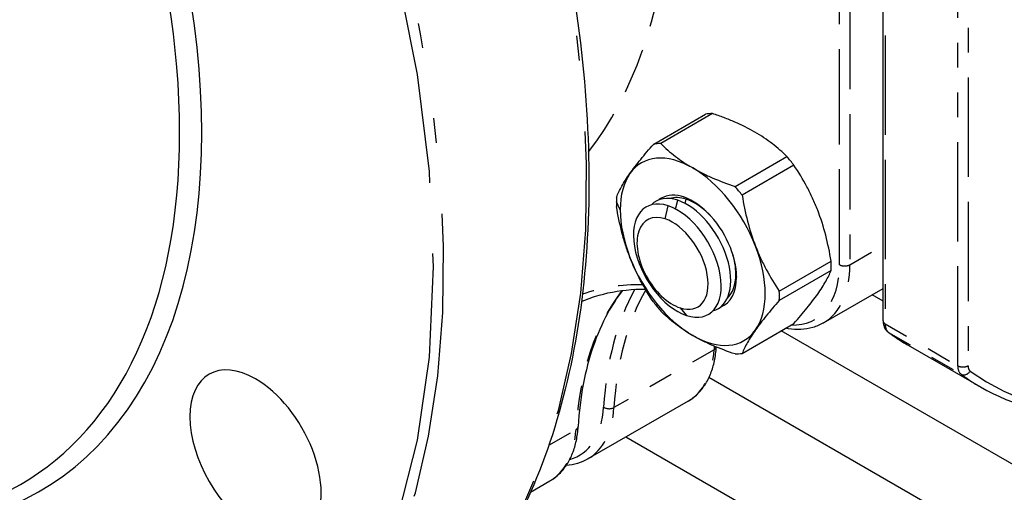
# Paper-space layout 'SHEET_1' of a CAD drawing. Header units: inches. Extents: x 3 to 360, y 8 to 227.
# Tile 29 of 98: x 56.43 to 60.4, y 108.74 to 110.65. Entities that reach past the tile are written whole.
import ezdxf

# ---------------------------------------------------------------- set-up
doc = ezdxf.new("R2010")
doc.units = ezdxf.units.IN
doc.header["$LTSCALE"] = 10.66666666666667
doc.header["$MEASUREMENT"] = 0
doc.linetypes.add('DOUBLE_DASH_DOUBLE_DOT', pattern=[0.7400000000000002, 0.24, -0.06, 0.24, -0.06, 0.01, -0.06, 0.01, -0.06])
doc.layers.get('0').update_dxf_attribs({"lineweight": 25})
doc.layers.add('PHANTOM', color=7, linetype='DOUBLE_DASH_DOUBLE_DOT', lineweight=25)

psp = doc.layouts.new('SHEET_1')

# ---------------------------------------------------------------- linework, layer by layer
for p, q in [((59.91038464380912, 109.4318785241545), (59.91038464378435, 111.9954723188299)), ((58.98607971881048, 110.1439413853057), (59.19484017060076, 110.2644692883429)), ((59.22314984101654, 110.2669978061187), (59.01438938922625, 110.1464699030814)), ((59.31417127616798, 109.9733907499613), (59.52293172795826, 110.0939186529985)), ((59.5512413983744, 110.0587009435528), (59.34248094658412, 109.9381730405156)), ((59.49237189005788, 109.5518515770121), (59.70113234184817, 109.6723794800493)), ((59.70113234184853, 109.6346332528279), (59.49237189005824, 109.5141053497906)), ((59.67072003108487, 109.4238068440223), (59.91038464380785, 109.5621772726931)), ((59.91038464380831, 109.5116449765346), (59.86662239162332, 109.5369111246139)), ((59.34248094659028, 109.3008630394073), (59.55124139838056, 109.4213909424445)), ((62.50364893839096, 107.6577366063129), (59.50007570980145, 109.3918504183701)), ((60.01106346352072, 109.334109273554), (60.30337138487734, 109.1653452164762)), ((61.13706223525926, 108.0900084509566), (59.2088890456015, 109.2032397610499)), ((59.12453265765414, 109.1084654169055), (58.72086933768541, 108.8754102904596)), ((60.94956223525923, 107.7652489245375), (58.873787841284, 108.9636978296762)), ((58.4899293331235, 108.7420770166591), (58.56775566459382, 108.7870100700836))]:
    psp.add_line(p, q)
for centre, major_axis, ratio, start_param, end_param in [((54.93170315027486, 111.4787391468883), (1.578740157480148, -2.734458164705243), 0.5773502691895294, 5.497787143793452, 8.639379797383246), ((54.88716099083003, 111.4530227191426), (1.547244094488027, -2.679905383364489), 0.5773502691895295, 5.497787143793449, 8.639379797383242), ((59.37304078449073, 109.8429301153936), (-0.2322834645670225, 0.4023267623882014), 0.5773502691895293, 5.971609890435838, 6.071161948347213), ((59.16428033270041, 109.7224022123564), (-0.2322834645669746, 0.4023267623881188), 0.5773502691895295, 5.971609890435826, 6.071161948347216), ((59.14338573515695, 109.7103387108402), (-0.2066929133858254, 0.3580026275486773), 0.5773502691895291, 5.497787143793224, 6.544984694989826), ((59.37304078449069, 109.8429301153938), (0.2322834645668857, -0.4023267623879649), 0.5773502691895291, 1.782819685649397, 1.882371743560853), ((59.14338573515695, 109.7103387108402), (0.2066929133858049, -0.3580026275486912), 0.5773502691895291, 1.308996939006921, 2.356194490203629), ((59.14338573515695, 109.7103387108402), (-0.2066929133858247, 0.3580026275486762), 0.5773502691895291, 0.2617993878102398, 0.7853981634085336), ((59.42867998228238, 109.874841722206), (0.1251189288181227, -0.216712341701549), 0.5773502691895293, 3.83231881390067, 3.832320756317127), ((59.16428033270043, 109.7224022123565), (0.232283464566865, -0.4023267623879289), 0.5773502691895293, 1.782819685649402, 1.882371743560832), ((59.1642803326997, 109.7224022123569), (-0.2322834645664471, 0.4023267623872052), 0.5773502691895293, 0.7356221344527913, 0.7853981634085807), ((59.08134077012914, 109.6745170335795), (-0.1249999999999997, 0.2165063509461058), 0.577350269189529, 5.709386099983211, 8.850978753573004), ((59.11991541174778, 109.6967881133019), (-0.1249999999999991, 0.2165063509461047), 0.5773502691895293, 5.709386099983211, 6.438102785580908), ((59.14338573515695, 109.7103387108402), (-0.1249999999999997, 0.2165063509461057), 0.5773502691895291, 3.92699081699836, 6.377205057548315), ((59.15192021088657, 109.7152660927), (-0.1169536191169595, 0.2025696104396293), 0.577350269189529, 5.70938609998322, 6.159637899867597), ((59.16428033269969, 109.7224022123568), (-0.2322834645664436, 0.402326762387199), 0.5773502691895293, 0.7853981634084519, 0.835174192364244), ((59.08134077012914, 109.6745170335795), (0.1249999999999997, -0.2165063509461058), 0.577350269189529, 5.709386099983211, 8.850978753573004), ((59.11991541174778, 109.6967881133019), (0.1250000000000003, -0.2165063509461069), 0.5773502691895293, 6.12826782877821, 8.850978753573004), ((59.15192021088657, 109.7152660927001), (0.116953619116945, -0.2025696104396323), 0.5773502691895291, 1.922593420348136, 2.567793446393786), ((59.14338573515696, 109.7103387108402), (-0.2066929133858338, 0.3580026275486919), 0.5773502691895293, 0.7853981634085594, 1.308996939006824), ((59.06205344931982, 109.6633814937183), (-0.1013779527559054, 0.1755917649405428), 0.5773502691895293, 5.709386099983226, 8.85097875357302), ((59.06205344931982, 109.6633814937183), (0.1013779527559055, -0.1755917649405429), 0.577350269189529, 5.709386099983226, 8.850978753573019), ((59.14338573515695, 109.7103387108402), (0.2066929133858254, -0.3580026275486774), 0.5773502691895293, 0.2617993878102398, 1.308996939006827), ((59.14338573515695, 109.7103387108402), (-0.2066929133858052, 0.3580026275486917), 0.5773502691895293, 1.308996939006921, 2.356194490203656), ((59.15192021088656, 109.7152660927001), (0.1169536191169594, -0.2025696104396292), 0.5773502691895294, 0.7853981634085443, 1.218999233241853), ((59.37304078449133, 109.8429301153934), (0.2322834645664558, -0.4023267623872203), 0.577350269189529, 0.7853981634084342, 0.8351741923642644), ((59.37304078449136, 109.8429301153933), (0.2322834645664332, -0.4023267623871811), 0.5773502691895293, 0.735622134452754, 0.7853981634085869), ((59.14338573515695, 109.7103387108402), (0.1249999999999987, -0.2165063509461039), 0.5773502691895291, 6.189165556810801, 7.068583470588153), ((59.15192021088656, 109.7152660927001), (0.116953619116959, -0.2025696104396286), 0.5773502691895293, 0.1235474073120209, 0.7853981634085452), ((59.16428033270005, 109.7224022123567), (0.2322834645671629, -0.402326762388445), 0.5773502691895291, 0.7356221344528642, 0.8351741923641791), ((59.16428033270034, 109.7224022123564), (-0.232283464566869, 0.402326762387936), 0.577350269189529, 1.782819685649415, 1.882371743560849), ((59.14338573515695, 109.7103387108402), (0.2066929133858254, -0.3580026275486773), 0.5773502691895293, 5.497787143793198, 6.544984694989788), ((59.16428033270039, 109.7224022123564), (0.2322834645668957, -0.4023267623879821), 0.5773502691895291, 5.971609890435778, 6.071161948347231), ((57.38150870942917, 108.8926193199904), (-0.187007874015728, 0.3239071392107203), 0.5773502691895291, 5.497787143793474, 8.639379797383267), ((57.38150870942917, 108.8926193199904), (0.1870078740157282, -0.3239071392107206), 0.5773502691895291, 5.497787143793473, 8.639379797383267)]:
    psp.add_ellipse(centre, major_axis=major_axis, ratio=ratio, start_param=start_param, end_param=end_param)
for points, knots in [([(55.54361025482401, 115.5056261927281), (55.8849317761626, 115.3085641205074), (56.22563517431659, 115.0480736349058), (56.87178438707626, 114.4268460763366), (57.17712878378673, 114.0662513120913), (57.72177732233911, 113.2815093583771), (57.9610143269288, 112.8575277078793), (58.34936848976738, 111.9888028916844), (58.49841780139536, 111.5442124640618), (58.6911659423, 110.6789822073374), (58.73478998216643, 110.2585025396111), (58.71161750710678, 109.4839545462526), (58.64479876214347, 109.1299992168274), (58.40659683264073, 108.5256579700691), (58.2354894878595, 108.2749570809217), (57.94620848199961, 108.0246477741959), (57.86681916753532, 107.9680846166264), (57.78278348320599, 107.9195665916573)], [3.14159265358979, 3.14159265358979, 3.14159265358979, 3.14159265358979, 3.462703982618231, 3.462703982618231, 3.783677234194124, 3.783677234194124, 4.104504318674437, 4.104504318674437, 4.425340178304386, 4.425340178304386, 4.746335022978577, 4.746335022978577, 5.067433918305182, 5.067433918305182, 5.387381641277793, 5.387381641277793, 5.497787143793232, 5.497787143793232, 5.497787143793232, 5.497787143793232]), ([(59.39393538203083, 110.1925217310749), (59.36867326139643, 110.2071068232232), (59.34163644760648, 110.220502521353), (59.29874074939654, 110.2390274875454), (59.2840568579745, 110.2449442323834), (59.25400949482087, 110.2563222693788), (59.23864579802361, 110.2617821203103), (59.22314984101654, 110.2669978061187)], [0.01059537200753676, 0.01059537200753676, 0.01059537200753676, 0.01059537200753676, 0.01330491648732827, 0.01330491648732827, 0.01465968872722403, 0.01465968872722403, 0.01601446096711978, 0.01601446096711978, 0.01601446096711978, 0.01601446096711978]), ([(59.52293172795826, 110.0939186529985), (59.50502806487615, 110.1116494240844), (59.48566632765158, 110.128898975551), (59.45352929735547, 110.1537520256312), (59.44225565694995, 110.1618945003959), (59.41875040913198, 110.1776470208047), (59.40656242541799, 110.1852315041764), (59.39393538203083, 110.1925217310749)], [0.005178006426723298, 0.005178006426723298, 0.005178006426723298, 0.005178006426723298, 0.007886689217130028, 0.007886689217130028, 0.009241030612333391, 0.009241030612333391, 0.01059537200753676, 0.01059537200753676, 0.01059537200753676, 0.01059537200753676]), ([(58.89023964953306, 110.0252567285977), (58.89654304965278, 110.0342242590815), (58.90337153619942, 110.0435357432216), (58.91788936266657, 110.0626012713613), (58.92556790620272, 110.0723446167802), (58.94973552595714, 110.1021427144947), (58.96735547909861, 110.122764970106), (58.98607971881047, 110.1439413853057)], [0.005435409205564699, 0.005435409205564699, 0.005435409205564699, 0.005435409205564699, 0.006785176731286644, 0.006785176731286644, 0.008134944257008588, 0.008134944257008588, 0.01083447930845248, 0.01083447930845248, 0.01083447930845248, 0.01083447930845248]), ([(59.01438938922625, 110.1464699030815), (59.02342322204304, 110.1375233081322), (59.03287996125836, 110.1286530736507), (59.05258729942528, 110.1113052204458), (59.06283540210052, 110.1028274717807), (59.09492158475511, 110.0780616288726), (59.11812361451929, 110.0624519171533), (59.14338573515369, 110.047866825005)], [0.01148668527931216, 0.01148668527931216, 0.01148668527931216, 0.01148668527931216, 0.01284485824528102, 0.01284485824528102, 0.01420303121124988, 0.01420303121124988, 0.0169193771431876, 0.0169193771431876, 0.0169193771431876, 0.0169193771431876]), ([(59.14338573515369, 110.047866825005), (59.15601277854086, 110.0405765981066), (59.16914948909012, 110.0335398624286), (59.19643365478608, 110.0199691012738), (59.21053683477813, 110.0134602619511), (59.25358358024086, 109.9949059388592), (59.28346067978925, 109.9837274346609), (59.31417127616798, 109.9733907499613)], [0.0169193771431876, 0.0169193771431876, 0.0169193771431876, 0.0169193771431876, 0.01827711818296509, 0.01827711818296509, 0.01963485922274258, 0.01963485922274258, 0.02235034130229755, 0.02235034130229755, 0.02235034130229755, 0.02235034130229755]), ([(59.64708146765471, 109.8776037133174), (59.64077806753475, 109.893849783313), (59.63394958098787, 109.9099449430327), (59.61943175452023, 109.9414350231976), (59.61175321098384, 109.9568195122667), (59.58758559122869, 110.0020003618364), (59.56996563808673, 110.0308250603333), (59.5512413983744, 110.0587009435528)], [0.005435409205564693, 0.005435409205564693, 0.005435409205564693, 0.005435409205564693, 0.006785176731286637, 0.006785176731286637, 0.00813494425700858, 0.00813494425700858, 0.01083447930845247, 0.01083447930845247, 0.01083447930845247, 0.01083447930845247]), ([(58.83618877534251, 109.9306990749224), (58.84201717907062, 109.9444774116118), (58.84914733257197, 109.9590667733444), (58.86690462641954, 109.9904242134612), (58.87754981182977, 110.0072035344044), (58.89023964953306, 110.0252567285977)], [7.769393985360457e-07, 7.769393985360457e-07, 7.769393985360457e-07, 7.769393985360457e-07, 0.002718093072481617, 0.002718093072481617, 0.005435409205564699, 0.005435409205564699, 0.005435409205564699, 0.005435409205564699]), ([(59.34248094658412, 109.9381730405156), (59.3483093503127, 109.9026750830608), (59.35543950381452, 109.8677067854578), (59.37319679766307, 109.7991930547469), (59.38384198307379, 109.7656549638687), (59.39653182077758, 109.7329488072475)], [7.769393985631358e-07, 7.769393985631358e-07, 7.769393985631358e-07, 7.769393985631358e-07, 0.002718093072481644, 0.002718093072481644, 0.005435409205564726, 0.005435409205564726, 0.005435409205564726, 0.005435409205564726]), ([(58.89023964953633, 109.6877286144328), (58.88393624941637, 109.7039746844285), (58.8780614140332, 109.7206204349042), (58.86730143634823, 109.7542801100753), (58.86241606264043, 109.7712772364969), (58.84909420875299, 109.8227198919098), (58.84199068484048, 109.8576162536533), (58.83618877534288, 109.8929528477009)], [0.005435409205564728, 0.005435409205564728, 0.005435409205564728, 0.005435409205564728, 0.006785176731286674, 0.006785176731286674, 0.008134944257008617, 0.008134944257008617, 0.01083447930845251, 0.01083447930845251, 0.01083447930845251, 0.01083447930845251]), ([(59.70113234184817, 109.6723794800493), (59.69530393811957, 109.7078774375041), (59.68817378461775, 109.7428457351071), (59.67041649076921, 109.8113594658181), (59.6597713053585, 109.8448975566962), (59.64708146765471, 109.8776037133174)], [7.76939398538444e-07, 7.76939398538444e-07, 7.76939398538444e-07, 7.76939398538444e-07, 0.002718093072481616, 0.002718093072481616, 0.005435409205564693, 0.005435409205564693, 0.005435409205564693, 0.005435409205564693]), ([(59.39653182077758, 109.7329488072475), (59.40283522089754, 109.7167027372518), (59.40966370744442, 109.7006075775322), (59.42418153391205, 109.6691174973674), (59.43186007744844, 109.6537330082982), (59.4560276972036, 109.6085521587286), (59.47364765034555, 109.5797274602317), (59.49237189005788, 109.5518515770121)], [0.005435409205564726, 0.005435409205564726, 0.005435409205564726, 0.005435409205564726, 0.006785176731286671, 0.006785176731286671, 0.008134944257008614, 0.008134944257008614, 0.0108344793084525, 0.0108344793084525, 0.0108344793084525, 0.0108344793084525]), ([(58.98607971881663, 109.5066313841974), (58.96726997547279, 109.5346345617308), (58.94962129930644, 109.563529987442), (58.91744300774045, 109.6237177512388), (58.90292948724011, 109.6550224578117), (58.89023964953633, 109.6877286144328)], [7.769393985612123e-07, 7.769393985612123e-07, 7.769393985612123e-07, 7.769393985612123e-07, 0.002718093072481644, 0.002718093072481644, 0.005435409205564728, 0.005435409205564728, 0.005435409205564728, 0.005435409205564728]), ([(59.64708146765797, 109.5400755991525), (59.65338486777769, 109.5490431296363), (59.6592597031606, 109.5578040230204), (59.67001968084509, 109.5746999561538), (59.67490505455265, 109.5828306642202), (59.68822690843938, 109.6063669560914), (59.69533043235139, 109.6209175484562), (59.70113234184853, 109.6346332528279)], [0.005435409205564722, 0.005435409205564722, 0.005435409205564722, 0.005435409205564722, 0.006785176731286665, 0.006785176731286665, 0.00813494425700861, 0.00813494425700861, 0.0108344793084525, 0.0108344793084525, 0.0108344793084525, 0.0108344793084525]), ([(58.86005352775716, 109.5543288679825), (58.8383886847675, 109.5259030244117), (58.81847160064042, 109.4950769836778), (58.77797190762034, 109.4208057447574), (58.75841430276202, 109.376114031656), (58.72550011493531, 109.280350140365), (58.7121447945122, 109.229279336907), (58.69194607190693, 109.1215789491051), (58.68510299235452, 109.0649506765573), (58.68160598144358, 109.0060130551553)], [4.163819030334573, 4.163819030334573, 4.163819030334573, 4.163819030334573, 4.265774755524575, 4.265774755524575, 4.39259710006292, 4.39259710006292, 4.519419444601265, 4.519419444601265, 4.646241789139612, 4.646241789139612, 4.646241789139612, 4.646241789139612]), ([(58.69523294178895, 109.5100015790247), (58.71813041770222, 109.519811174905), (58.74179431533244, 109.5282046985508), (58.81293292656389, 109.5484903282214), (58.86234326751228, 109.5565236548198), (58.92666762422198, 109.5597410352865), (58.93947325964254, 109.5600471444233), (58.95240595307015, 109.5600240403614)], [2.425022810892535, 2.425022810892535, 2.425022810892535, 2.425022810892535, 2.500044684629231, 2.500044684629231, 2.643894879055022, 2.643894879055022, 2.679183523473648, 2.679183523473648, 2.679183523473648, 2.679183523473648]), ([(59.55124139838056, 109.4213909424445), (59.57005114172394, 109.4426640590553), (59.5876998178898, 109.4633262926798), (59.61987810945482, 109.5030096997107), (59.63439162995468, 109.5220224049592), (59.64708146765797, 109.5400755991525)], [7.769393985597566e-07, 7.769393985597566e-07, 7.769393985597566e-07, 7.769393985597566e-07, 0.002718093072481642, 0.002718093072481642, 0.005435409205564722, 0.005435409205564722, 0.005435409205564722, 0.005435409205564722]), ([(59.49237189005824, 109.5141053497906), (59.47356214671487, 109.4928322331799), (59.45591347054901, 109.4721699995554), (59.42373517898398, 109.4324865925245), (59.40922165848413, 109.4134738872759), (59.39653182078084, 109.3954206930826)], [7.769393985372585e-07, 7.769393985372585e-07, 7.769393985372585e-07, 7.769393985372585e-07, 0.002718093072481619, 0.002718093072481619, 0.0054354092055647, 0.0054354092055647, 0.0054354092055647, 0.0054354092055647]), ([(59.14338573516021, 109.3728105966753), (59.11812361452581, 109.3873956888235), (59.09492158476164, 109.4030054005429), (59.06283540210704, 109.427771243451), (59.0525872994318, 109.4362489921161), (59.03287996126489, 109.453596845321), (59.02342322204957, 109.4624670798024), (59.01438938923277, 109.4714136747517)], [0.01059537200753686, 0.01059537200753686, 0.01059537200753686, 0.01059537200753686, 0.01330491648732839, 0.01330491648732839, 0.01465968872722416, 0.01465968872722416, 0.01601446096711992, 0.01601446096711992, 0.01601446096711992, 0.01601446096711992]), ([(59.67072003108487, 109.4238068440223), (59.65703349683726, 109.4159049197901), (59.64236013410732, 109.4097202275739), (59.61162789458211, 109.4009567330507), (59.59557467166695, 109.3983743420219), (59.56261868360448, 109.3967259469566), (59.54571547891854, 109.3976552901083), (59.52499356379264, 109.4007803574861), (59.52139674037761, 109.4013936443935), (59.51779101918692, 109.4020783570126)], [5.497787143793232, 5.497787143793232, 5.497787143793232, 5.497787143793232, 5.641637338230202, 5.641637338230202, 5.785487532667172, 5.785487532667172, 5.929337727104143, 5.929337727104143, 5.959445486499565, 5.959445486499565, 5.959445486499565, 5.959445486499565]), ([(59.91038464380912, 109.4318785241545), (59.91038464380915, 109.4287240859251), (59.91057993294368, 109.4255501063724), (59.91144221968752, 109.4191775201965), (59.9121093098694, 109.4159776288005), (59.91402866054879, 109.4095999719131), (59.91528251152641, 109.4064203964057), (59.91850140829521, 109.4002119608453), (59.92047040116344, 109.3971828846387), (59.92517637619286, 109.3915272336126), (59.92791651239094, 109.3889053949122), (59.9309719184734, 109.3866436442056)], [4.712388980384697, 4.712388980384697, 4.712388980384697, 4.712388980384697, 4.856309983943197, 4.856309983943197, 5.000230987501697, 5.000230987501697, 5.144151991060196, 5.144151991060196, 5.288072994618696, 5.288072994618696, 5.431993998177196, 5.431993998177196, 5.431993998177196, 5.431993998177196]), ([(59.31417127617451, 109.2983345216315), (59.28346067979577, 109.3086712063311), (59.25358358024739, 109.3198497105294), (59.21053683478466, 109.3384040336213), (59.19643365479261, 109.344912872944), (59.16914948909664, 109.3584836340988), (59.15601277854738, 109.3655203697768), (59.14338573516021, 109.3728105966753)], [0.005178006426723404, 0.005178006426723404, 0.005178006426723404, 0.005178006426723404, 0.007886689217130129, 0.007886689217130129, 0.009241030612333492, 0.009241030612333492, 0.01059537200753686, 0.01059537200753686, 0.01059537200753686, 0.01059537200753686]), ([(59.39653182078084, 109.3954206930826), (59.39022842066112, 109.3864531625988), (59.38435358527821, 109.3776922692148), (59.37359360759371, 109.3607963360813), (59.36870823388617, 109.3526656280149), (59.35538637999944, 109.3291293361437), (59.34828285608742, 109.3145787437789), (59.34248094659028, 109.3008630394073)], [0.0054354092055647, 0.0054354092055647, 0.0054354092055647, 0.0054354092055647, 0.006785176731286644, 0.006785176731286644, 0.008134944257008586, 0.008134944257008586, 0.01083447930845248, 0.01083447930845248, 0.01083447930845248, 0.01083447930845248]), ([(59.9309719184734, 109.3866436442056), (59.93612026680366, 109.3828326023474), (59.94130772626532, 109.3790826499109), (59.95175981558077, 109.3717057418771), (59.95702444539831, 109.3680787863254), (59.9676297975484, 109.3609486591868), (59.97297051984, 109.3574454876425), (59.98372695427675, 109.3505636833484), (59.98914266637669, 109.3471850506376), (60.00004795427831, 109.3405530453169), (60.00553753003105, 109.3372996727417), (60.01106346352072, 109.334109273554)], [5.431993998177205, 5.431993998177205, 5.431993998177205, 5.431993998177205, 5.445152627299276, 5.445152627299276, 5.458311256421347, 5.458311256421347, 5.471469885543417, 5.471469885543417, 5.484628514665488, 5.484628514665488, 5.497787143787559, 5.497787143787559, 5.497787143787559, 5.497787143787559]), ([(60.30337138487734, 109.1653452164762), (60.4346238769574, 109.0895665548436), (60.58646637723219, 109.0497878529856), (60.91701805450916, 109.0453753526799), (61.09610401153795, 109.0818169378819), (61.39580654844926, 109.200724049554), (61.51420812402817, 109.2617777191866), (61.63183694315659, 109.3362058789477)], [5.497787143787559, 5.497787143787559, 5.497787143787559, 5.497787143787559, 5.81033214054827, 5.81033214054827, 6.128038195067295, 6.128038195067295, 6.331115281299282, 6.331115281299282, 6.331115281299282, 6.331115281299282]), ([(59.12453265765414, 109.1084654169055), (59.13821919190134, 109.1163673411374), (59.15091197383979, 109.125982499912), (59.17386750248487, 109.1482156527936), (59.18413053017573, 109.1608269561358), (59.20203607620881, 109.1885434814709), (59.20968284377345, 109.2036467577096), (59.22234235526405, 109.2359104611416), (59.22735771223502, 109.2530722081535), (59.23473986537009, 109.2888034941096), (59.23714767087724, 109.3073479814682), (59.2383273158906, 109.3265467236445)], [0.7853981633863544, 0.7853981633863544, 0.7853981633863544, 0.7853981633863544, 0.9292483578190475, 0.9292483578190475, 1.07309855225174, 1.07309855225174, 1.216948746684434, 1.216948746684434, 1.360798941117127, 1.360798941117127, 1.502384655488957, 1.502384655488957, 1.502384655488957, 1.502384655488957]), ([(58.56775566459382, 108.7870100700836), (58.58144219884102, 108.7949119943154), (58.59413498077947, 108.8045271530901), (58.61709050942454, 108.8267603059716), (58.6273535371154, 108.8393716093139), (58.64525908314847, 108.867088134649), (58.65290585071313, 108.8821914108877), (58.66556536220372, 108.9144551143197), (58.67058071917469, 108.9316168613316), (58.67802143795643, 108.9676316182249), (58.68044736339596, 108.9864860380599), (58.68160598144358, 109.0060130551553)], [0.7853981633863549, 0.7853981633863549, 0.7853981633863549, 0.7853981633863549, 0.9292483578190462, 0.9292483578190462, 1.073098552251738, 1.073098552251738, 1.216948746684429, 1.216948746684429, 1.36079894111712, 1.36079894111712, 1.504649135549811, 1.504649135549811, 1.504649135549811, 1.504649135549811])]:
    psp.add_open_spline(points, degree=3, knots=knots)
psp.add_open_spline([(58.72086933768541, 108.8754102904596), (58.69475891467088, 108.8603354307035), (58.6650758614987, 108.8516164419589), (58.63379532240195, 108.8494264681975)], degree=3)
at = {"layer": 'PHANTOM', "ltscale": 0.1501940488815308}
for p, q in [((59.73496129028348, 109.658102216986), (59.7349612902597, 112.118414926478)), ((59.77671956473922, 112.1184149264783), (59.776719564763, 109.6581022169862))]:
    psp.add_line(p, q, dxfattribs=at)
at = {"layer": 'PHANTOM', "ltscale": 0.1565032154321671}
for p, q in [((59.9190330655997, 111.9834177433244), (59.91903306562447, 109.419823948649)), ((60.21134098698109, 109.2510598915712), (60.21134098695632, 111.8146536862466)), ((60.25309926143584, 111.8146536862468), (60.2530992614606, 109.2510598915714))]:
    psp.add_line(p, q, dxfattribs=at)
at = {"layer": 'PHANTOM', "ltscale": 0.002847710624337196}
psp.add_line((58.85107781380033, 109.879102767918), (58.83578190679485, 109.9120608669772), dxfattribs=at)
at = {"layer": 'PHANTOM', "ltscale": 0.002620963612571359}
for p, q in [((59.03194236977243, 109.8426232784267), (59.04421351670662, 109.8955238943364)), ((59.09216452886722, 109.4841397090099), (59.11846802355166, 109.4535101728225))]:
    psp.add_line(p, q, dxfattribs=at)
at = {"layer": 'PHANTOM', "ltscale": 0.001720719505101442}
psp.add_line((59.07457698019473, 109.8823967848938), (59.08278815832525, 109.9177949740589), dxfattribs=at)
at = {"layer": 'PHANTOM', "ltscale": 0.0007938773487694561}
psp.add_line((59.11315162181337, 109.9046678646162), (59.11718287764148, 109.9220465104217), dxfattribs=at)
at = {"layer": 'PHANTOM', "ltscale": 0.009328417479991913}
psp.add_line((59.776719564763, 109.6581022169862), (59.91038464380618, 109.735273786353), dxfattribs=at)
at = {"layer": 'PHANTOM', "ltscale": 0.0009033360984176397}
psp.add_line((59.31731760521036, 109.619773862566), (59.32016243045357, 109.6082766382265), dxfattribs=at)
at = {"layer": 'PHANTOM', "ltscale": 0.02051870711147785}
for p, q in [((59.91903306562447, 109.419823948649), (60.21134098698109, 109.2510598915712)), ((59.93283745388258, 109.3854204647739), (60.22514537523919, 109.2166564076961))]:
    psp.add_line(p, q, dxfattribs=at)
at = {"layer": 'PHANTOM', "ltscale": 0.02837345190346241}
psp.add_line((59.2297407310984, 109.3155955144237), (58.82607741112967, 109.0825403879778), dxfattribs=at)
at = {"layer": 'PHANTOM', "ltscale": 0.007610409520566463}
psp.add_line((58.56365456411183, 108.9310304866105), (58.67296373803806, 108.9941401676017), dxfattribs=at)
at = {"layer": 'PHANTOM', "ltscale": 0.4485400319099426}
for centre, ratio in [((55.52884647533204, 111.8235000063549), 0.5773502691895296), ((54.95258228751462, 111.4907937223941), 0.5773502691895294)]:
    psp.add_ellipse(centre, major_axis=(2.253937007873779, -3.903933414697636), ratio=ratio, start_param=0, end_param=2.356194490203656, dxfattribs=at)
at = {"layer": 'PHANTOM', "ltscale": 0.4456019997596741}
psp.add_ellipse((54.93170315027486, 111.4787391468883), major_axis=(2.239173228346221, -3.878361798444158), ratio=0.5773502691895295, start_param=5.497787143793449, end_param=8.639379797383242, dxfattribs=at)
at = {"layer": 'PHANTOM', "ltscale": 0.07174326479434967}
psp.add_ellipse((56.82196104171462, 112.5700800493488), major_axis=(1.581349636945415, -2.73897791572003), ratio=0.5773502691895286, start_param=0.2310669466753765, end_param=0.686497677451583, dxfattribs=at)
at = {"layer": 'PHANTOM', "ltscale": 0.02704772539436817}
psp.add_ellipse((59.39393538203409, 109.85499361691), major_axis=(0.2411417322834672, -0.4176697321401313), ratio=0.577350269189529, start_param=5.940021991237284, end_param=7.068583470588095, dxfattribs=at)
at = {"layer": 'PHANTOM', "ltscale": 0.01994958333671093}
psp.add_ellipse((59.41481451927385, 109.8670481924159), major_axis=(0.2559055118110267, -0.4432413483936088), ratio=0.5773502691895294, start_param=0, end_param=0.7853981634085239, dxfattribs=at)
at = {"layer": 'PHANTOM', "ltscale": 0.002213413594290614}
for centre, major_axis, ratio, start_param, end_param in [((59.75584042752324, 109.6701567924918), (0.02952755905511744, 2.866637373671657e-13), 0.5773502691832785, 3.926990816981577, 5.497787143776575), ((60.23222012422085, 109.263114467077), (-0.02952755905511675, -2.829411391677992e-13), 0.5773502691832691, 0.7853981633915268, 2.356194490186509), ((60.24084786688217, 109.2416122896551), (-0.01756802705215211, -0.02373270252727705), 0.8147300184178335, 0.09271189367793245, 1.663508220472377), ((58.80524393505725, 109.0961621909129), (0.02947571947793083, -0.001748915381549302), 0.6142499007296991, 3.962325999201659, 5.533122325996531)]:
    psp.add_ellipse(centre, major_axis=major_axis, ratio=ratio, start_param=start_param, end_param=end_param, dxfattribs=at)
at = {"layer": 'PHANTOM', "ltscale": 0.02030237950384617}
psp.add_ellipse((59.50082066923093, 107.9301590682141), major_axis=(-0.902284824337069, 1.562803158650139), ratio=0.5773502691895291, start_param=5.950729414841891, end_param=6.177403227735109, dxfattribs=at)
at = {"layer": 'PHANTOM', "ltscale": 0.04309705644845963}
psp.add_ellipse((59.92536312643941, 108.1752687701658), major_axis=(-0.8875210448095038, 1.537231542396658), ratio=0.5773502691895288, start_param=0.2313410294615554, end_param=0.719250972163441, dxfattribs=at)
at = {"layer": 'PHANTOM', "ltscale": 0.0347219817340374}
psp.add_ellipse((60.05759766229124, 108.251614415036), major_axis=(-0.9022848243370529, 1.56280315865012), ratio=0.5773502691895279, start_param=0.3323730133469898, end_param=0.7192509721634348, dxfattribs=at)
at = {"layer": 'PHANTOM', "ltscale": 0.03482696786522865}
psp.add_ellipse((60.07847679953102, 108.2636689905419), major_axis=(-0.8875210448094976, 1.53723154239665), ratio=0.5773502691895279, start_param=0.3247515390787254, end_param=0.7192509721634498, dxfattribs=at)
at = {"layer": 'PHANTOM', "ltscale": 0.001056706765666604}
psp.add_ellipse((59.93991220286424, 109.4318785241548), major_axis=(-0.02952755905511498, -2.847059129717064e-13), ratio=0.5773502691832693, start_param=0, end_param=0.7853981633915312, dxfattribs=at)
at = {"layer": 'PHANTOM', "ltscale": 0.002726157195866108}
for centre, major_axis, ratio, start_param, end_param in [((59.97471076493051, 109.4519694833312), (-0.03937007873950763, -0.06819097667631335), 0.5773502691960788, 5.49778714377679, 6.217392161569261), ((60.26701868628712, 109.2832054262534), (-0.039370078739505, -0.06819097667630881), 0.577350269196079, 5.497787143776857, 6.2173921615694)]:
    psp.add_ellipse(centre, major_axis=major_axis, ratio=ratio, start_param=start_param, end_param=end_param, dxfattribs=at)
at = {"layer": 'PHANTOM', "ltscale": 3.654280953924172e-05}
psp.add_ellipse((59.94853994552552, 109.4103763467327), major_axis=(-0.01756802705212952, -0.02373270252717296), ratio=0.8147300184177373, start_param=0, end_param=0.09271189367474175, dxfattribs=at)
at = {"layer": 'PHANTOM', "ltscale": 0.007974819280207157}
for centre, major_axis, ratio, start_param, end_param in [((61.24137842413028, 111.4650772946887), (-1.230314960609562, -2.130968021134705), 0.5773502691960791, 6.217392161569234, 6.283185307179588), ((61.53368634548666, 111.2963132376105), (-1.230314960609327, -2.130968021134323), 0.5773502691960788, 6.217392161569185, 6.283185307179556)]:
    psp.add_ellipse(centre, major_axis=major_axis, ratio=ratio, start_param=start_param, end_param=end_param, dxfattribs=at)
at = {"layer": 'PHANTOM', "ltscale": 0.0007994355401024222}
psp.add_ellipse((60.48214011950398, 108.496724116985), major_axis=(-0.8875210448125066, 1.537231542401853), ratio=0.577350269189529, start_param=0.7090918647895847, end_param=0.719250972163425, dxfattribs=at)
at = {"layer": 'PHANTOM', "ltscale": 0.1079978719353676}
psp.add_ellipse((61.5545654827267, 111.2842586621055), major_axis=(-1.215551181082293, -2.105396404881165), ratio=0.5773502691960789, start_param=6.21739216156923, end_param=7.108864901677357, dxfattribs=at)
at = {"layer": 'PHANTOM', "ltscale": 0.01826098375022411}
for centre, major_axis, ratio, start_param, end_param in [((58.86862714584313, 109.5517067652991), (0.255905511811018, -0.4432413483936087), 0.5773502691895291, 9.032993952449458e-14, 0.7192509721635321), ((58.4649638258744, 109.3186516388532), (0.2559055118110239, -0.443241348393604), 0.5773502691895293, 0, 0.7192509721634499), ((58.3118501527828, 109.2302514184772), (0.2559055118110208, -0.4432413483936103), 0.5773502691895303, 1.323392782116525e-13, 0.7192509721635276)]:
    psp.add_ellipse(centre, major_axis=major_axis, ratio=ratio, start_param=start_param, end_param=end_param, dxfattribs=at)
at = {"layer": 'PHANTOM', "ltscale": 0.0009306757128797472}
psp.add_ellipse((59.20890725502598, 109.3292173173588), major_axis=(0.02947571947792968, -0.001748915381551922), ratio=0.6142499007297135, start_param=5.53312232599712, end_param=6.232946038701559, dxfattribs=at)
at = {"layer": 'PHANTOM', "ltscale": 0.00166634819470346}
psp.add_ellipse((60.28789782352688, 109.2711508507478), major_axis=(-0.02460629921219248, -0.04261936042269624), ratio=0.5773502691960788, start_param=5.497787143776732, end_param=6.217392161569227, dxfattribs=at)
at = {"layer": 'PHANTOM', "ltscale": 0.0206881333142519}
psp.add_ellipse((58.44408468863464, 109.3065970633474), major_axis=(0.2411417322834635, -0.4176697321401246), ratio=0.577350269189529, start_param=6.138250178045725, end_param=7.002436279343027, dxfattribs=at)
at = {"layer": 'PHANTOM', "ltscale": 0.00100466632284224}
psp.add_ellipse((58.65213026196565, 109.0077619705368), major_axis=(0.02947571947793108, -0.00174891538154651), ratio=0.614249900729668, start_param=5.533122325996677, end_param=6.283185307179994, dxfattribs=at)

doc.saveas('drawing.dxf')
